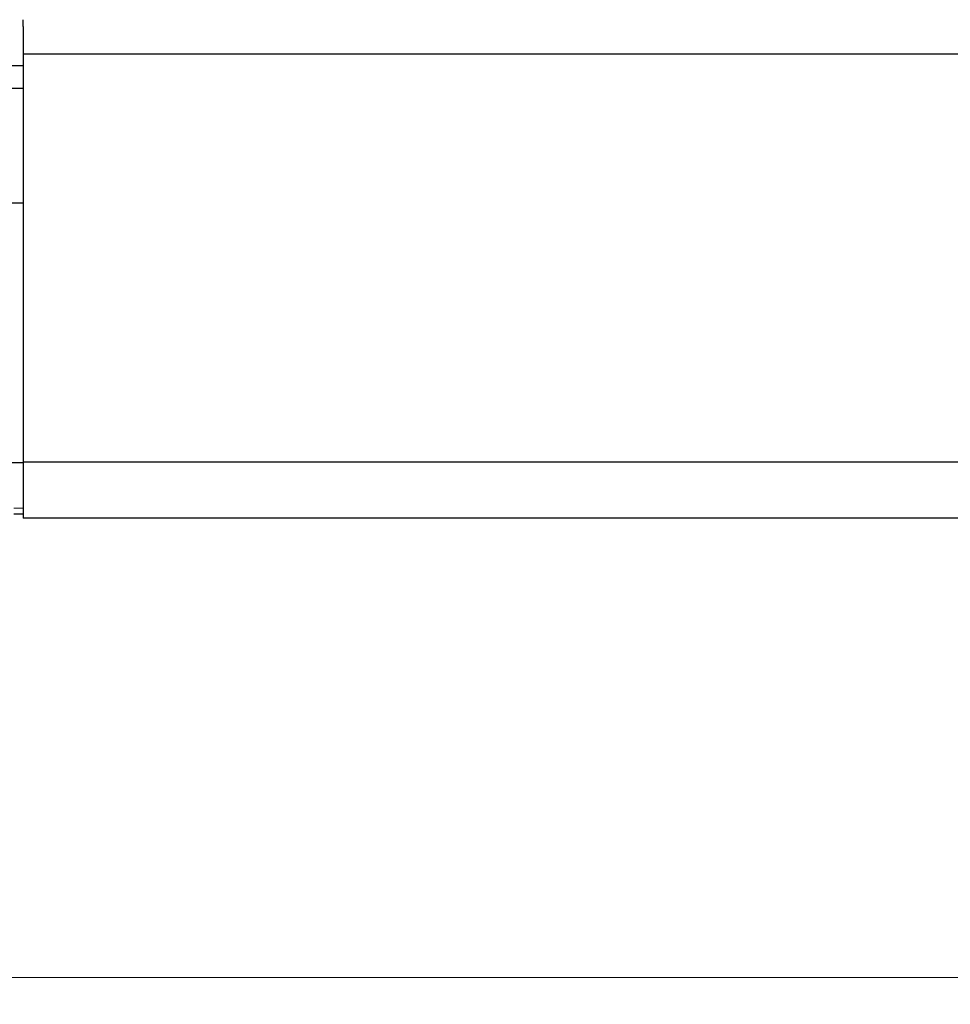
# Model space of a CAD drawing. Header units: inches. Extents: x 0 to 20790, y -12 to 14700.
# Tile 45 of 132: x 2832 to 4052, y 8471 to 9761. Entities that reach past the tile are written whole.
import ezdxf

# ---------------------------------------------------------------- set-up
doc = ezdxf.new("R2010")
doc.units = ezdxf.units.IN
doc.layers.add('1', color=7, linetype='Continuous', true_color=0xffffff)
doc.layers.add('254', color=7, linetype='Continuous', true_color=0xffffff)
doc.styles.add('latin_extended', font='simplex.shx')
doc.dimstyles.get("Standard").update_dxf_attribs({"dimtxt": 0.18, "dimasz": 0.18, "dimexe": 0.18, "dimexo": 0.0625, "dimgap": 0.09, "dimtad": 0, "dimtih": 1, "dimtoh": 1, "dimdec": 4, "dimzin": 0, "dimdsep": 46, "dimtxsty": 'Standard', "dimcen": 0.09, "dimadec": 0, "dimazin": 0, "dimtfac": 1, "dimtdec": 4, "dimtofl": 0, "dimtmove": 0, "dimatfit": 3, "dimfxl": 1, "dimtolj": 1, "dimtzin": 0, "dimarcsym": 0})

# ---------------------------------------------------------------- blocks, each defined once
blk = doc.blocks.new('_U1')
at = {"layer": '254', "color": 3, "linetype": 'Continuous', "lineweight": 13, "transparency": 16777216}
for p, q in [((1623.1, 12324.6), (1623.1, 8470.6)), ((7857.6, 10337.9), (7857.6, 8470.6)), ((1745.6, 8505.6), (7735.1, 8505.6))]:
    blk.add_line(p, q, dxfattribs=at)
at = {"layer": '254', "color": 3, "transparency": 16777216}
for points in [[(1745.6, 8526), (1745.6, 8485.1), (1623.1, 8505.6)], [(7735.1, 8485.1), (7735.1, 8526), (7857.6, 8505.6)]]:
    blk.add_solid(points, dxfattribs=at)
at = {"layer": 'Defpoints', "color": 0, "transparency": 16777216}
for p in [(1623.1, 12359.6), (7857.6, 10372.9), (7857.6, 8505.6)]:
    blk.add_point(p, dxfattribs=at)
at = {"layer": '254', "color": 2, "lineweight": 13, "transparency": 16777216, "insert": (4524.5, 8689.3), "char_height": 122.5, "attachment_point": 1, "style": 'latin_extended'}
blk.add_mtext('\\A1;6235', dxfattribs=at)

msp = doc.modelspace()

# ---------------------------------------------------------------- linework, layer by layer
at = {"layer": '1', "color": 2, "linetype": 'Continuous', "lineweight": 25}
for p, q in [((2836.619, 9751.953), (2836.619, 9760.689)), ((2836.619, 9751.953), (2836.619, 9715.691)), ((2836.619, 9715.691), (2836.619, 9181.123)), ((7576.619, 9715.691), (2836.619, 9715.691)), ((2804.619, 9700.691), (2836.619, 9700.691)), ((2836.619, 9670.691), (2817.119, 9670.691)), ((2817.119, 9520.691), (2836.619, 9520.691)), ((2808.619, 9180.691), (2836.619, 9180.691)), ((2836.619, 9181.123), (2836.619, 9107.691)), ((7526.619, 9181.123), (2836.619, 9181.123)), ((2836.619, 9112.691), (2824.619, 9112.691)), ((7526.619, 9107.691), (2836.619, 9107.691))]:
    msp.add_line(p, q, dxfattribs=at)
at = {"layer": '1', "color": 110, "linetype": 'Continuous', "lineweight": 13}
msp.add_line((2836.619, 9120.691), (2824.619, 9120.691), dxfattribs=at)

# ---------------------------------------------------------------- dimensions: what is measured, and where the dimension line sits
at = {"layer": '254', "color": 2, "linetype": 'Continuous', "lineweight": 13}
dim = msp.add_linear_dim(base=(7857.619, 8505.565), p1=(1623.113, 12359.55), p2=(7857.619, 10372.893), dimstyle='Standard', override={"dimscale": 35, "dimtxt": 3.5, "dimasz": 3.5, "dimexe": 1, "dimexo": 1, "dimgap": 1.75, "dimtad": 1, "dimtih": 1, "dimtoh": 0, "dimdec": 0, "dimlfac": 1, "dimzin": 8, "dimdsep": 46, "dimlunit": 2, "dimtxsty": 'latin_extended', "dimsah": 1, "dimse1": 0, "dimse2": 0, "dimsd1": 0, "dimsd2": 0, "dimclrd": 3, "dimclre": 3, "dimclrt": 2, "dimtol": 0, "dimtm": -0.1, "dimtfac": 0.714286, "dimtdec": 3, "dimtofl": 1, "dimtmove": 0, "dimtzin": 8, "dimlwd": 13, "dimlwe": 13}, dxfattribs=at)
dim.commit()
dim.dimension.update_dxf_attribs({"geometry": '_U1', "text_midpoint": (4740.366, 8505.565), "dimtype": 160})

doc.saveas('drawing.dxf')
